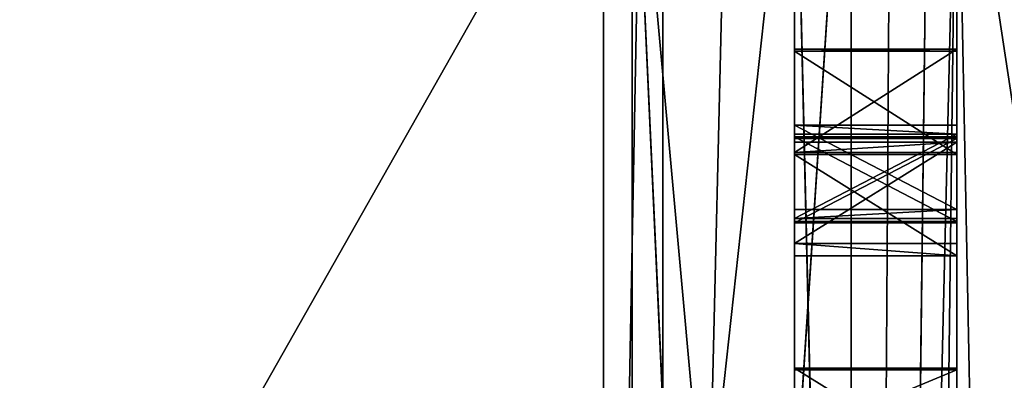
# Model space of a CAD drawing. Header units: millimetres. Extents: x -75 to 0, y -130 to 133.
# Tile 94 of 121: x -32.078 to -31.471, y 39.603 to 39.826. Entities that reach past the tile are written whole.
import ezdxf

# ---------------------------------------------------------------- set-up
doc = ezdxf.new("R2010")
doc.units = ezdxf.units.MM
doc.header["$LTSCALE"] = 65.185185
for name, color, linetype in [('123', 7, 'CONTINUOUS'), ('124', 7, 'CONTINUOUS'), ('125', 7, 'CONTINUOUS'), ('126', 7, 'CONTINUOUS'), ('127', 7, 'CONTINUOUS'), ('128', 7, 'CONTINUOUS'), ('129', 7, 'CONTINUOUS'), ('204', 7, 'CONTINUOUS'), ('205', 7, 'CONTINUOUS'), ('206', 7, 'CONTINUOUS'), ('217', 7, 'CONTINUOUS'), ('218', 7, 'CONTINUOUS'), ('219', 7, 'CONTINUOUS'), ('220', 7, 'CONTINUOUS'), ('221', 7, 'CONTINUOUS'), ('222', 7, 'CONTINUOUS'), ('223', 7, 'CONTINUOUS'), ('224', 7, 'CONTINUOUS'), ('23', 7, 'CONTINUOUS'), ('24', 7, 'CONTINUOUS'), ('28', 7, 'CONTINUOUS'), ('31', 7, 'CONTINUOUS'), ('321', 7, 'CONTINUOUS'), ('323', 7, 'CONTINUOUS'), ('328', 7, 'CONTINUOUS'), ('329', 7, 'CONTINUOUS'), ('33', 7, 'CONTINUOUS'), ('34', 7, 'CONTINUOUS'), ('343', 7, 'CONTINUOUS'), ('344', 7, 'CONTINUOUS'), ('345', 7, 'CONTINUOUS'), ('346', 7, 'CONTINUOUS'), ('35', 7, 'CONTINUOUS'), ('36', 7, 'CONTINUOUS'), ('37', 7, 'CONTINUOUS'), ('38', 7, 'CONTINUOUS'), ('39', 7, 'CONTINUOUS'), ('40', 7, 'CONTINUOUS'), ('43', 7, 'CONTINUOUS'), ('44', 7, 'CONTINUOUS')]:
    doc.layers.add(name, color=color, linetype=linetype)

msp = doc.modelspace()

# ---------------------------------------------------------------- linework, layer by layer
at = {"layer": '123', "linetype": 'CONTINUOUS'}
for points in [[(-31.5, 39.68752, -16.34713), (-31.5, 39.67987, -16.84707), (-31.6, 39.68752, -16.34713), (-31.5, 39.68752, -16.34713)], [(-31.6, 39.68752, -16.34713), (-31.5, 39.67987, -16.84707), (-31.6, 39.67987, -16.84707), (-31.6, 39.68752, -16.34713)]]:
    msp.add_3dface(points, dxfattribs=at)
at = {"layer": '124', "linetype": 'CONTINUOUS'}
for points in [[(-31.5, 39.67987, -16.84707), (-31.5, 39.74236, -16.84803), (-31.6, 39.74236, -16.84803), (-31.5, 39.67987, -16.84707)], [(-31.6, 39.67987, -16.84707), (-31.5, 39.67987, -16.84707), (-31.6, 39.74236, -16.84803), (-31.6, 39.67987, -16.84707)]]:
    msp.add_3dface(points, dxfattribs=at)
at = {"layer": '125', "linetype": 'CONTINUOUS'}
for points in [[(-31.5, 39.74236, -16.84803), (-31.5, 39.806, -16.77453), (-31.6, 39.806, -16.77453), (-31.5, 39.74236, -16.84803)], [(-31.6, 39.74236, -16.84803), (-31.5, 39.74236, -16.84803), (-31.6, 39.806, -16.77453), (-31.6, 39.74236, -16.84803)]]:
    msp.add_3dface(points, dxfattribs=at)
at = {"layer": '126', "linetype": 'CONTINUOUS'}
for points in [[(-31.5, 39.806, -16.77453), (-31.5, 39.8073, -16.68943), (-31.6, 39.8073, -16.68943), (-31.5, 39.806, -16.77453)], [(-31.6, 39.806, -16.77453), (-31.5, 39.806, -16.77453), (-31.6, 39.8073, -16.68943), (-31.6, 39.806, -16.77453)]]:
    msp.add_3dface(points, dxfattribs=at)
at = {"layer": '127', "linetype": 'CONTINUOUS'}
for points in [[(-31.5, 39.8073, -16.68943), (-31.5, 39.74367, -16.76293), (-31.6, 39.74367, -16.76293), (-31.5, 39.8073, -16.68943)], [(-31.6, 39.8073, -16.68943), (-31.5, 39.8073, -16.68943), (-31.6, 39.74367, -16.76293), (-31.6, 39.8073, -16.68943)]]:
    msp.add_3dface(points, dxfattribs=at)
at = {"layer": '128', "linetype": 'CONTINUOUS'}
for points in [[(-31.5, 39.74367, -16.76293), (-31.5, 39.75001, -16.34809), (-31.6, 39.74367, -16.76293), (-31.5, 39.74367, -16.76293)], [(-31.6, 39.74367, -16.76293), (-31.5, 39.75001, -16.34809), (-31.6, 39.75001, -16.34809), (-31.6, 39.74367, -16.76293)]]:
    msp.add_3dface(points, dxfattribs=at)
at = {"layer": '129', "linetype": 'CONTINUOUS'}
for points in [[(-31.5, 39.75001, -16.34809), (-31.5, 39.68752, -16.34713), (-31.6, 39.68752, -16.34713), (-31.5, 39.75001, -16.34809)], [(-31.5, 39.75001, -16.34809), (-31.6, 39.68752, -16.34713), (-31.6, 39.75001, -16.34809), (-31.5, 39.75001, -16.34809)]]:
    msp.add_3dface(points, dxfattribs=at)
at = {"layer": '204', "linetype": 'CONTINUOUS'}
for points in [[(-31.5, 39.54827, 16.80153), (-31.5, 39.61041, 16.81412), (-31.6, 39.61041, 16.81412), (-31.5, 39.54827, 16.80153)], [(-31.6, 39.54827, 16.80153), (-31.5, 39.54827, 16.80153), (-31.6, 39.61041, 16.81412), (-31.6, 39.54827, 16.80153)]]:
    msp.add_3dface(points, dxfattribs=at)
at = {"layer": '205', "linetype": 'CONTINUOUS'}
for points in [[(-31.5, 39.61041, 16.81412), (-31.5, 39.60941, 16.84602), (-31.6, 39.60941, 16.84602), (-31.5, 39.61041, 16.81412)], [(-31.6, 39.61041, 16.81412), (-31.5, 39.61041, 16.81412), (-31.6, 39.60941, 16.84602), (-31.6, 39.61041, 16.81412)]]:
    msp.add_3dface(points, dxfattribs=at)
at = {"layer": '206', "linetype": 'CONTINUOUS'}
for points in [[(-31.5, 39.60941, 16.84602), (-31.5, 39.56776, 16.84472), (-31.6, 39.56776, 16.84472), (-31.5, 39.60941, 16.84602)], [(-31.6, 39.60941, 16.84602), (-31.5, 39.60941, 16.84602), (-31.6, 39.56776, 16.84472), (-31.6, 39.60941, 16.84602)]]:
    msp.add_3dface(points, dxfattribs=at)
at = {"layer": '217', "linetype": 'CONTINUOUS'}
for points in [[(-31.5, 39.76042, 16.34827), (-31.5, 39.75489, 16.68865), (-31.6, 39.76042, 16.34827), (-31.5, 39.76042, 16.34827)], [(-31.6, 39.76042, 16.34827), (-31.5, 39.75489, 16.68865), (-31.6, 39.75489, 16.68865), (-31.6, 39.76042, 16.34827)]]:
    msp.add_3dface(points, dxfattribs=at)
at = {"layer": '218', "linetype": 'CONTINUOUS'}
for points in [[(-31.5, 39.75489, 16.68865), (-31.5, 39.70282, 16.6878), (-31.6, 39.70282, 16.6878), (-31.5, 39.75489, 16.68865)], [(-31.6, 39.75489, 16.68865), (-31.5, 39.75489, 16.68865), (-31.6, 39.70282, 16.6878), (-31.6, 39.75489, 16.68865)]]:
    msp.add_3dface(points, dxfattribs=at)
at = {"layer": '219', "linetype": 'CONTINUOUS'}
for points in [[(-31.5, 39.70282, 16.6878), (-31.5, 39.70835, 16.34742), (-31.6, 39.70282, 16.6878), (-31.5, 39.70282, 16.6878)], [(-31.6, 39.70282, 16.6878), (-31.5, 39.70835, 16.34742), (-31.6, 39.70835, 16.34742), (-31.6, 39.70282, 16.6878)]]:
    msp.add_3dface(points, dxfattribs=at)
at = {"layer": '220', "linetype": 'CONTINUOUS'}
for points in [[(-31.5, 39.70835, 16.34742), (-31.5, 39.76042, 16.34827), (-31.6, 39.76042, 16.34827), (-31.5, 39.70835, 16.34742)], [(-31.5, 39.70835, 16.34742), (-31.6, 39.76042, 16.34827), (-31.6, 39.70835, 16.34742), (-31.5, 39.70835, 16.34742)]]:
    msp.add_3dface(points, dxfattribs=at)
at = {"layer": '221', "linetype": 'CONTINUOUS'}
for points in [[(-31.5, 39.75317, 16.79501), (-31.5, 39.7523, 16.8482), (-31.6, 39.7523, 16.8482), (-31.5, 39.75317, 16.79501)], [(-31.6, 39.75317, 16.79501), (-31.5, 39.75317, 16.79501), (-31.6, 39.7523, 16.8482), (-31.6, 39.75317, 16.79501)]]:
    msp.add_3dface(points, dxfattribs=at)
at = {"layer": '222', "linetype": 'CONTINUOUS'}
for points in [[(-31.5, 39.7523, 16.8482), (-31.5, 39.70023, 16.84735), (-31.6, 39.70023, 16.84735), (-31.5, 39.7523, 16.8482)], [(-31.6, 39.7523, 16.8482), (-31.5, 39.7523, 16.8482), (-31.6, 39.70023, 16.84735), (-31.6, 39.7523, 16.8482)]]:
    msp.add_3dface(points, dxfattribs=at)
at = {"layer": '223', "linetype": 'CONTINUOUS'}
for points in [[(-31.5, 39.70023, 16.84735), (-31.5, 39.70109, 16.79417), (-31.6, 39.70109, 16.79417), (-31.5, 39.70023, 16.84735)], [(-31.6, 39.70023, 16.84735), (-31.5, 39.70023, 16.84735), (-31.6, 39.70109, 16.79417), (-31.6, 39.70023, 16.84735)]]:
    msp.add_3dface(points, dxfattribs=at)
at = {"layer": '224', "linetype": 'CONTINUOUS'}
for points in [[(-31.5, 39.70109, 16.79417), (-31.5, 39.75317, 16.79501), (-31.6, 39.75317, 16.79501), (-31.5, 39.70109, 16.79417)], [(-31.5, 39.70109, 16.79417), (-31.6, 39.75317, 16.79501), (-31.6, 39.70109, 16.79417), (-31.5, 39.70109, 16.79417)]]:
    msp.add_3dface(points, dxfattribs=at)
at = {"layer": '23', "linetype": 'CONTINUOUS'}
for points in [[(-31.5, 41.4706, -19.82789), (-31.5, 40, -20.15), (-31.5, 36.04793, -19.48561), (-31.5, 41.4706, -19.82789)], [(-31.5, 36.04793, 19.48561), (-31.5, 40, 20.15), (-31.5, 41.4706, 19.82789), (-31.5, 36.04793, 19.48561)], [(-31.5, 35.98747, -18.34398), (-31.5, 40, -18.5), (-31.5, 41.0462, -18.74853), (-31.5, 35.98747, -18.34398)], [(-31.5, 41.0462, 18.74853), (-31.5, 40, 18.5), (-31.5, 35.98747, 18.34398), (-31.5, 41.0462, 18.74853)], [(-31.5, 40, -20.15), (-31.5, 34.79372, -19.46579), (-31.5, 36.04793, -19.48561), (-31.5, 40, -20.15)], [(-31.5, 34.79371, 19.46579), (-31.5, 40, 20.15), (-31.5, 36.04793, 19.48561), (-31.5, 34.79371, 19.46579)], [(-31.5, 35.21043, -17.86926), (-31.5, 40, -18.5), (-31.5, 35.98747, -18.34398), (-31.5, 35.21043, -17.86926)], [(-31.5, 40, 18.5), (-31.5, 35.21043, 17.86926), (-31.5, 35.98747, 18.34398), (-31.5, 40, 18.5)]]:
    msp.add_3dface(points, dxfattribs=at)
at = {"layer": '24', "linetype": 'CONTINUOUS'}
for points in [[(-31.5, 34.79372, -19.46579), (-31.5, 40, -20.15), (-31.3, 29.825, -17.62362), (-31.5, 34.79372, -19.46579)], [(-31.3, 29.825, -17.62362), (-31.5, 40, -20.15), (-31.44142, 40, -20.29142), (-31.3, 29.825, -17.62362)], [(-31.5, 40, 20.15), (-31.5, 34.79371, 19.46579), (-31.44142, 40, 20.29142), (-31.5, 40, 20.15)], [(-31.5, 34.79371, 19.46579), (-31.5, 29.9317, 17.45428), (-31.3, 40, 20.35), (-31.5, 34.79371, 19.46579)], [(-31.5, 34.79371, 19.46579), (-31.3, 40, 20.35), (-31.44142, 40, 20.29142), (-31.5, 34.79371, 19.46579)], [(-31.3, 40, 20.35), (-31.5, 29.9317, 17.45428), (-31.3, 29.825, 17.62362), (-31.3, 40, 20.35)]]:
    msp.add_3dface(points, dxfattribs=at)
at = {"layer": '28', "linetype": 'CONTINUOUS'}
for points in [[(-31.5, 40, -18.5), (-31.5, 35.21043, -17.86926), (-30.8, 40, -17.8), (-31.5, 40, -18.5)], [(-30.8, 40, -17.8), (-31.5, 35.21043, -17.86926), (-30.79999, 35.39035, -17.19276), (-30.8, 40, -17.8)], [(-31.5, 35.21043, 17.86926), (-31.5, 40, 18.5), (-30.79999, 35.39034, 17.19276), (-31.5, 35.21043, 17.86926)], [(-31.5, 40, 18.5), (-30.8, 40, 17.8), (-30.79999, 35.39034, 17.19276), (-31.5, 40, 18.5)]]:
    msp.add_3dface(points, dxfattribs=at)
at = {"layer": '31', "linetype": 'CONTINUOUS'}
for points in [[(-31.71787, 38.74756, -20.04246), (-41.5, 40, -16.77051), (-31.71787, 48.56057, -18.1655), (-31.71787, 38.74756, -20.04246)], [(-41.5, 31.61461, -14.52362), (-41.5, 40, -16.77051), (-31.71787, 38.74756, -20.04246), (-41.5, 31.61461, -14.52362)]]:
    msp.add_3dface(points, dxfattribs=at)
at = {"layer": '321', "linetype": 'CONTINUOUS'}
for points in [[(-32.45359, 40, -15.62679), (-32.45359, 32.1866, -13.5332), (-31.6, 40, -16.11962), (-32.45359, 40, -15.62679)], [(-31.6, 40, -16.11962), (-32.45359, 32.1866, -13.5332), (-31.6, 31.94019, -13.96), (-31.6, 40, -16.11962)]]:
    msp.add_3dface(points, dxfattribs=at)
at = {"layer": '323', "linetype": 'CONTINUOUS'}
for points in [[(-32.45359, 32.1866, 13.5332), (-32.45359, 40, 15.62679), (-31.6, 31.94019, 13.96), (-32.45359, 32.1866, 13.5332)], [(-31.6, 31.94019, 13.96), (-32.45359, 40, 15.62679), (-31.6, 40, 16.11962), (-31.6, 31.94019, 13.96)]]:
    msp.add_3dface(points, dxfattribs=at)
at = {"layer": '328', "linetype": 'CONTINUOUS'}
for points in [[(-31.5, 35.78164, -15.73726), (-31.5, 40, -16.29282), (-31.6, 31.94019, -13.96), (-31.5, 35.78164, -15.73726)], [(-31.5, 40, -16.29282), (-31.6, 40, -16.11962), (-31.6, 31.94019, -13.96), (-31.5, 40, -16.29282)]]:
    msp.add_3dface(points, dxfattribs=at)
at = {"layer": '329', "linetype": 'CONTINUOUS'}
for points in [[(-31.5, 40, 16.29282), (-31.5, 35.78164, 15.73726), (-31.6, 40, 16.11962), (-31.5, 40, 16.29282)], [(-31.5, 35.78164, 15.73726), (-31.6, 31.94019, 13.96), (-31.6, 40, 16.11962), (-31.5, 35.78164, 15.73726)]]:
    msp.add_3dface(points, dxfattribs=at)
at = {"layer": '33', "linetype": 'CONTINUOUS'}
for points in [[(-31.71787, 48.56057, 18.1655), (-41.5, 40, 16.77051), (-31.71787, 38.74756, 20.04246), (-31.71787, 48.56057, 18.1655)], [(-41.5, 40, 16.77051), (-41.5, 31.61461, 14.52362), (-31.71787, 38.74756, 20.04246), (-41.5, 40, 16.77051)]]:
    msp.add_3dface(points, dxfattribs=at)
at = {"layer": '34', "linetype": 'CONTINUOUS'}
for points in [[(-31.68118, 38.28613, -18.49936), (-31.68118, 47.24209, -17.10894), (-36.61021, 40, -17.48848), (-31.68118, 38.28613, -18.49936)], [(-36.61021, 31.25576, -15.14547), (-31.68118, 38.28613, -18.49936), (-36.61021, 40, -17.48848), (-36.61021, 31.25576, -15.14547)]]:
    msp.add_3dface(points, dxfattribs=at)
at = {"layer": '343', "linetype": 'CONTINUOUS'}
for points in [[(-31.6, 39.806, -16.77453), (-31.6, 39.8073, -16.68943), (-31.6, 39.74367, -16.76293), (-31.6, 39.806, -16.77453)], [(-31.6, 39.67987, -16.84707), (-31.6, 39.74236, -16.84803), (-31.6, 39.806, -16.77453), (-31.6, 39.67987, -16.84707)], [(-31.6, 39.67987, -16.84707), (-31.6, 39.806, -16.77453), (-31.6, 39.74367, -16.76293), (-31.6, 39.67987, -16.84707)], [(-31.6, 39.68752, -16.34713), (-31.6, 39.67987, -16.84707), (-31.6, 39.75001, -16.34809), (-31.6, 39.68752, -16.34713)], [(-31.6, 39.67987, -16.84707), (-31.6, 39.74367, -16.76293), (-31.6, 39.75001, -16.34809), (-31.6, 39.67987, -16.84707)]]:
    msp.add_3dface(points, dxfattribs=at)
at = {"layer": '344', "linetype": 'CONTINUOUS'}
for points in [[(-31.6, 39.76042, 16.34827), (-31.6, 39.75489, 16.68865), (-31.6, 39.70282, 16.6878), (-31.6, 39.76042, 16.34827)], [(-31.6, 39.76042, 16.34827), (-31.6, 39.70282, 16.6878), (-31.6, 39.70835, 16.34742), (-31.6, 39.76042, 16.34827)]]:
    msp.add_3dface(points, dxfattribs=at)
at = {"layer": '345', "linetype": 'CONTINUOUS'}
for points in [[(-31.6, 39.75317, 16.79501), (-31.6, 39.7523, 16.8482), (-31.6, 39.70023, 16.84735), (-31.6, 39.75317, 16.79501)], [(-31.6, 39.75317, 16.79501), (-31.6, 39.70023, 16.84735), (-31.6, 39.70109, 16.79417), (-31.6, 39.75317, 16.79501)]]:
    msp.add_3dface(points, dxfattribs=at)
at = {"layer": '346', "linetype": 'CONTINUOUS'}
for points in [[(-31.6, 39.54827, 16.80153), (-31.6, 39.61041, 16.81412), (-31.6, 39.47506, 16.80989), (-31.6, 39.54827, 16.80153)], [(-31.6, 39.61041, 16.81412), (-31.6, 39.60941, 16.84602), (-31.6, 39.51604, 16.83246), (-31.6, 39.61041, 16.81412)], [(-31.6, 39.61041, 16.81412), (-31.6, 39.51604, 16.83246), (-31.6, 39.47506, 16.80989), (-31.6, 39.61041, 16.81412)], [(-31.6, 39.60941, 16.84602), (-31.6, 39.56776, 16.84472), (-31.6, 39.51604, 16.83246), (-31.6, 39.60941, 16.84602)]]:
    msp.add_3dface(points, dxfattribs=at)
at = {"layer": '35', "linetype": 'CONTINUOUS'}
for points in [[(-31.7, 40, -17.1), (-31.7, 31.45, -14.80903), (-36.5433, 40, -17.1), (-31.7, 40, -17.1)], [(-36.5433, 40, -17.1), (-31.7, 31.45, -14.80903), (-36.5433, 31.45, -14.80903), (-36.5433, 40, -17.1)]]:
    msp.add_3dface(points, dxfattribs=at)
at = {"layer": '36', "linetype": 'CONTINUOUS'}
for points in [[(-31.5, 37.79332, -16.75531), (-31.5, 40, -16.9), (-31.5, 39.37814, -16.83853), (-31.5, 37.79332, -16.75531)], [(-31.5, 40, -16.9), (-31.5, 39.9292, -16.76547), (-31.5, 39.8073, -16.68943), (-31.5, 40, -16.9)], [(-31.5, 39.67987, -16.84707), (-31.5, 40, -16.9), (-31.5, 39.74236, -16.84803), (-31.5, 39.67987, -16.84707)], [(-31.5, 40, -16.9), (-31.5, 39.67987, -16.84707), (-31.5, 39.4722, -16.83125), (-31.5, 40, -16.9)], [(-31.5, 39.74236, -16.84803), (-31.5, 40, -16.9), (-31.5, 39.806, -16.77453), (-31.5, 39.74236, -16.84803)], [(-31.5, 39.806, -16.77453), (-31.5, 40, -16.9), (-31.5, 39.8073, -16.68943), (-31.5, 39.806, -16.77453)], [(-31.5, 39.37814, -16.83853), (-31.5, 40, -16.9), (-31.5, 39.41978, -16.84002), (-31.5, 39.37814, -16.83853)], [(-31.5, 39.41978, -16.84002), (-31.5, 40, -16.9), (-31.5, 39.4722, -16.83125), (-31.5, 39.41978, -16.84002)], [(-31.5, 40, 16.9), (-31.5, 37.79332, 16.75531), (-31.5, 39.56776, 16.84472), (-31.5, 40, 16.9)], [(-31.5, 39.60941, 16.84602), (-31.5, 40, 16.9), (-31.5, 39.56776, 16.84472), (-31.5, 39.60941, 16.84602)], [(-31.5, 40, 16.9), (-31.5, 39.60941, 16.84602), (-31.5, 39.7523, 16.8482), (-31.5, 40, 16.9)], [(-31.5, 40, 16.9), (-31.5, 39.7523, 16.8482), (-31.5, 39.99034, 16.69049), (-31.5, 40, 16.9)], [(-31.5, 35.78164, 15.73726), (-31.5, 40, 16.29282), (-31.5, 39.45843, 16.34106), (-31.5, 35.78164, 15.73726)], [(-31.5, 40, 16.29282), (-31.5, 39.51049, 16.34268), (-31.5, 39.45843, 16.34106), (-31.5, 40, 16.29282)], [(-31.5, 39.51049, 16.34268), (-31.5, 40, 16.29282), (-31.5, 39.70835, 16.34742), (-31.5, 39.51049, 16.34268)], [(-31.5, 40, 16.29282), (-31.5, 39.76042, 16.34827), (-31.5, 39.70835, 16.34742), (-31.5, 40, 16.29282)], [(-31.5, 39.76042, 16.34827), (-31.5, 40, 16.29282), (-31.5, 39.84375, 16.35039), (-31.5, 39.76042, 16.34827)], [(-31.5, 40, -16.29282), (-31.5, 35.78164, -15.73726), (-31.5, 39.75001, -16.34809), (-31.5, 40, -16.29282)], [(-31.5, 39.94813, -16.39303), (-31.5, 40, -16.29282), (-31.5, 39.75001, -16.34809), (-31.5, 39.94813, -16.39303)], [(-31.5, 39.99034, 16.69049), (-31.5, 39.7523, 16.8482), (-31.5, 39.94868, 16.69058), (-31.5, 39.99034, 16.69049)], [(-31.5, 39.94868, 16.69058), (-31.5, 39.7523, 16.8482), (-31.5, 39.9174, 16.68001), (-31.5, 39.94868, 16.69058)], [(-31.5, 39.9171, -16.43574), (-31.5, 39.94813, -16.39303), (-31.5, 39.75001, -16.34809), (-31.5, 39.9171, -16.43574)], [(-31.5, 39.9292, -16.76547), (-31.5, 39.91862, -16.73361), (-31.5, 39.8073, -16.68943), (-31.5, 39.9292, -16.76547)], [(-31.5, 39.91862, -16.73361), (-31.5, 39.89681, -16.54223), (-31.5, 39.8073, -16.68943), (-31.5, 39.91862, -16.73361)], [(-31.5, 39.9174, 16.68001), (-31.5, 39.7523, 16.8482), (-31.5, 39.89659, 16.6907), (-31.5, 39.9174, 16.68001)], [(-31.5, 39.89654, -16.48904), (-31.5, 39.9171, -16.43574), (-31.5, 39.75001, -16.34809), (-31.5, 39.89654, -16.48904)], [(-31.5, 39.89681, -16.54223), (-31.5, 39.89654, -16.48904), (-31.5, 39.8073, -16.68943), (-31.5, 39.89681, -16.54223)], [(-31.5, 39.89659, 16.6907), (-31.5, 39.7523, 16.8482), (-31.5, 39.84451, 16.69081), (-31.5, 39.89659, 16.6907)], [(-31.5, 39.8073, -16.68943), (-31.5, 39.89654, -16.48904), (-31.5, 39.75001, -16.34809), (-31.5, 39.8073, -16.68943)], [(-31.5, 39.84451, 16.69081), (-31.5, 39.7523, 16.8482), (-31.5, 39.84375, 16.35039), (-31.5, 39.84451, 16.69081)], [(-31.5, 39.75489, 16.68865), (-31.5, 39.76042, 16.34827), (-31.5, 39.84375, 16.35039), (-31.5, 39.75489, 16.68865)], [(-31.5, 39.75317, 16.79501), (-31.5, 39.75489, 16.68865), (-31.5, 39.84375, 16.35039), (-31.5, 39.75317, 16.79501)], [(-31.5, 39.7523, 16.8482), (-31.5, 39.75317, 16.79501), (-31.5, 39.84375, 16.35039), (-31.5, 39.7523, 16.8482)], [(-31.5, 39.74367, -16.76293), (-31.5, 39.8073, -16.68943), (-31.5, 39.75001, -16.34809), (-31.5, 39.74367, -16.76293)], [(-31.5, 39.70282, 16.6878), (-31.5, 39.75489, 16.68865), (-31.5, 39.75317, 16.79501), (-31.5, 39.70282, 16.6878)], [(-31.5, 39.70282, 16.6878), (-31.5, 39.75317, 16.79501), (-31.5, 39.70109, 16.79417), (-31.5, 39.70282, 16.6878)], [(-31.5, 39.7523, 16.8482), (-31.5, 39.60941, 16.84602), (-31.5, 39.70023, 16.84735), (-31.5, 39.7523, 16.8482)], [(-31.5, 35.78164, -15.73726), (-31.5, 39.68752, -16.34713), (-31.5, 39.75001, -16.34809), (-31.5, 35.78164, -15.73726)], [(-31.5, 39.5949, 16.64334), (-31.5, 39.51049, 16.34268), (-31.5, 39.70835, 16.34742), (-31.5, 39.5949, 16.64334)], [(-31.5, 39.61041, 16.81412), (-31.5, 39.5949, 16.64334), (-31.5, 39.70835, 16.34742), (-31.5, 39.61041, 16.81412)], [(-31.5, 39.70282, 16.6878), (-31.5, 39.61041, 16.81412), (-31.5, 39.70835, 16.34742), (-31.5, 39.70282, 16.6878)], [(-31.5, 39.61041, 16.81412), (-31.5, 39.70282, 16.6878), (-31.5, 39.70109, 16.79417), (-31.5, 39.61041, 16.81412)], [(-31.5, 39.70023, 16.84735), (-31.5, 39.61041, 16.81412), (-31.5, 39.70109, 16.79417), (-31.5, 39.70023, 16.84735)], [(-31.5, 39.60941, 16.84602), (-31.5, 39.61041, 16.81412), (-31.5, 39.70023, 16.84735), (-31.5, 39.60941, 16.84602)], [(-31.5, 39.68752, -16.34713), (-31.5, 35.78164, -15.73726), (-31.5, 39.44802, -16.34071), (-31.5, 39.68752, -16.34713)], [(-31.5, 39.67987, -16.84707), (-31.5, 39.68752, -16.34713), (-31.5, 39.59962, -16.47386), (-31.5, 39.67987, -16.84707)], [(-31.5, 39.59962, -16.47386), (-31.5, 39.68752, -16.34713), (-31.5, 39.58069, -16.41996), (-31.5, 39.59962, -16.47386)], [(-31.5, 39.58069, -16.41996), (-31.5, 39.68752, -16.34713), (-31.5, 39.5506, -16.38695), (-31.5, 39.58069, -16.41996)], [(-31.5, 39.5506, -16.38695), (-31.5, 39.68752, -16.34713), (-31.5, 39.49969, -16.3532), (-31.5, 39.5506, -16.38695)], [(-31.5, 39.49969, -16.3532), (-31.5, 39.68752, -16.34713), (-31.5, 39.44802, -16.34071), (-31.5, 39.49969, -16.3532)], [(-31.5, 39.59848, -16.50576), (-31.5, 39.67987, -16.84707), (-31.5, 39.59962, -16.47386), (-31.5, 39.59848, -16.50576)], [(-31.5, 39.67987, -16.84707), (-31.5, 39.59848, -16.50576), (-31.5, 39.58162, -16.68612), (-31.5, 39.67987, -16.84707)], [(-31.5, 39.4722, -16.83125), (-31.5, 39.67987, -16.84707), (-31.5, 39.52539, -16.80121), (-31.5, 39.4722, -16.83125)], [(-31.5, 39.52539, -16.80121), (-31.5, 39.67987, -16.84707), (-31.5, 39.55776, -16.77043), (-31.5, 39.52539, -16.80121)], [(-31.5, 39.55776, -16.77043), (-31.5, 39.67987, -16.84707), (-31.5, 39.58048, -16.71802), (-31.5, 39.55776, -16.77043)], [(-31.5, 39.58048, -16.71802), (-31.5, 39.67987, -16.84707), (-31.5, 39.58162, -16.68612), (-31.5, 39.58048, -16.71802)], [(-31.5, 39.59357, 16.68587), (-31.5, 39.5949, 16.64334), (-31.5, 39.61041, 16.81412), (-31.5, 39.59357, 16.68587)], [(-31.5, 39.54827, 16.80153), (-31.5, 39.59357, 16.68587), (-31.5, 39.61041, 16.81412), (-31.5, 39.54827, 16.80153)]]:
    msp.add_3dface(points, dxfattribs=at)
at = {"layer": '37', "linetype": 'CONTINUOUS'}
for points in [[(-31.68118, 38.28613, 18.49936), (-36.61021, 40, 17.48848), (-31.68118, 47.24209, 17.10894), (-31.68118, 38.28613, 18.49936)], [(-36.61021, 31.25576, 15.14547), (-36.61021, 40, 17.48848), (-31.68118, 38.28613, 18.49936), (-36.61021, 31.25576, 15.14547)]]:
    msp.add_3dface(points, dxfattribs=at)
at = {"layer": '38', "linetype": 'CONTINUOUS'}
for points in [[(-31.7, 31.45, 14.80903), (-31.7, 40, 17.1), (-36.5433, 31.45, 14.80903), (-31.7, 31.45, 14.80903)], [(-36.5433, 31.45, 14.80903), (-31.7, 40, 17.1), (-36.5433, 40, 17.1), (-36.5433, 31.45, 14.80903)]]:
    msp.add_3dface(points, dxfattribs=at)
at = {"layer": '39', "linetype": 'CONTINUOUS'}
for points in [[(-31.71787, 38.74756, -20.04246), (-31.71787, 48.56057, -18.1655), (-31.56504, 46.84497, -18.82406), (-31.71787, 38.74756, -20.04246)], [(-31.71787, 48.56057, 18.1655), (-31.71787, 38.74756, 20.04246), (-31.56504, 46.84497, 18.82406), (-31.71787, 48.56057, 18.1655)], [(-31.71787, 38.74756, -20.04246), (-31.56504, 46.84497, -18.82406), (-31.56504, 36.02691, -19.63195), (-31.71787, 38.74756, -20.04246)], [(-31.71787, 38.74756, 20.04246), (-31.56504, 36.02691, 19.63195), (-31.56504, 46.84497, 18.82406), (-31.71787, 38.74756, 20.04246)], [(-31.56504, 46.84497, -18.82406), (-31.5, 41.4706, -19.82789), (-31.56504, 36.02691, -19.63195), (-31.56504, 46.84497, -18.82406)], [(-31.56504, 36.02691, 19.63195), (-31.5, 46.78345, 18.68937), (-31.56504, 46.84497, 18.82406), (-31.56504, 36.02691, 19.63195)], [(-31.5, 41.4706, 19.82789), (-31.5, 46.78345, 18.68937), (-31.56504, 36.02691, 19.63195), (-31.5, 41.4706, 19.82789)], [(-31.5, 41.4706, -19.82789), (-31.5, 36.04793, -19.48561), (-31.56504, 36.02691, -19.63195), (-31.5, 41.4706, -19.82789)], [(-31.5, 36.04793, 19.48561), (-31.5, 41.4706, 19.82789), (-31.56504, 36.02691, 19.63195), (-31.5, 36.04793, 19.48561)]]:
    msp.add_3dface(points, dxfattribs=at)
at = {"layer": '40', "linetype": 'CONTINUOUS'}
for points in [[(-31.5, 41.0462, 18.74853), (-31.68118, 38.28613, 18.49936), (-31.68118, 47.24209, 17.10894), (-31.5, 41.0462, 18.74853)], [(-31.5, 46.02849, -17.78368), (-31.68118, 47.24209, -17.10894), (-31.68118, 38.28613, -18.49936), (-31.5, 46.02849, -17.78368)], [(-31.5, 41.0462, -18.74853), (-31.5, 46.02849, -17.78368), (-31.68118, 38.28613, -18.49936), (-31.5, 41.0462, -18.74853)], [(-31.5, 41.0462, 18.74853), (-31.5, 35.98747, 18.34398), (-31.68118, 38.28613, 18.49936), (-31.5, 41.0462, 18.74853)], [(-31.5, 35.98747, -18.34398), (-31.5, 41.0462, -18.74853), (-31.68118, 38.28613, -18.49936), (-31.5, 35.98747, -18.34398)]]:
    msp.add_3dface(points, dxfattribs=at)
at = {"layer": '43', "linetype": 'CONTINUOUS'}
for points in [[(-31.7, 31.45, -14.80903), (-31.7, 40, -17.1), (-31.5, 35.62443, -16.32374), (-31.7, 31.45, -14.80903)], [(-31.7, 40, -17.1), (-31.5, 40, -16.9), (-31.5, 37.79332, -16.75531), (-31.7, 40, -17.1)], [(-31.7, 40, -17.1), (-31.5, 37.79332, -16.75531), (-31.5, 35.62443, -16.32374), (-31.7, 40, -17.1)]]:
    msp.add_3dface(points, dxfattribs=at)
at = {"layer": '44', "linetype": 'CONTINUOUS'}
for points in [[(-31.5, 37.79332, 16.75531), (-31.5, 40, 16.9), (-31.7, 31.45, 14.80903), (-31.5, 37.79332, 16.75531)], [(-31.5, 40, 16.9), (-31.7, 40, 17.1), (-31.7, 31.45, 14.80903), (-31.5, 40, 16.9)]]:
    msp.add_3dface(points, dxfattribs=at)

doc.saveas('drawing.dxf')
